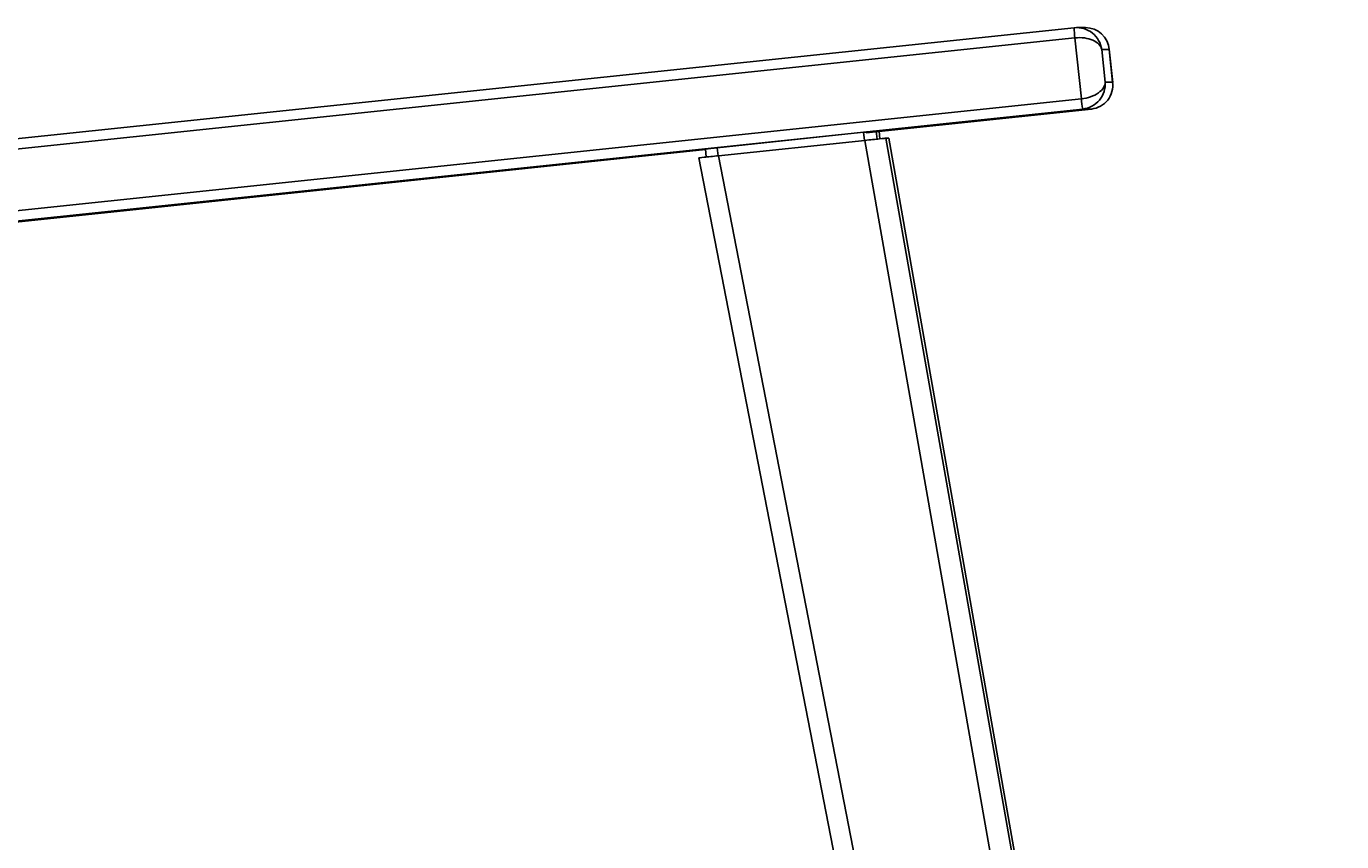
# Model space of a CAD drawing. Header units: millimetres. Extents: x 165 to 1968, y 82 to 1910.
# Tile 11 of 11: x 1527 to 1848, y 1588 to 1787. Entities that reach past the tile are written whole.
import ezdxf

# ---------------------------------------------------------------- set-up
doc = ezdxf.new("R2010")
doc.units = ezdxf.units.MM
doc.layers.add('LINHAS_LAYOUT', color=7, linetype='Continuous', lineweight=25)
doc.styles.add('SLDTEXTSTYLE0', font='TXT', dxfattribs={"width": 0.605})
doc.dimstyles.new('SLDDIMSTYLE2', dxfattribs={"dimtxt": 2.568319, "dimasz": 2, "dimexe": 0, "dimexo": 0.0625, "dimgap": 0.64208, "dimtad": 1, "dimdec": 4, "dimzin": 12, "dimdsep": 46, "dimtxsty": 'SLDTEXTSTYLE0', "dimblk1": 'OBLIQUE', "dimblk2": 'OBLIQUE', "dimsah": 1, "dimcen": 0.09, "dimazin": 3, "dimtfac": 1, "dimtofl": 0, "dimtmove": 0, "dimatfit": 3, "dimldrblk": 'OBLIQUE', "dimfxl": 0, "dimfrac": 2, "dimtolj": 1, "dimtzin": 12, "dimarcsym": 0})

# ---------------------------------------------------------------- blocks, each defined once
blk = doc.blocks.new('_OBLIQUE')
at = {"color": 0, "linetype": 'ByBlock', "lineweight": -2}
blk.add_line((-0.5, -0.5), (0.5, 0.5), dxfattribs=at)
blk = doc.blocks.new('_D_6')
at = {"layer": 'LINHAS_LAYOUT'}
blk.add_arc((1361.64, 1530.85), 140.71, 6.0036, 110.9883, dxfattribs=at)
at = {"layer": 'LINHAS_LAYOUT', "xscale": 2, "yscale": 2}
for p, rotation in [((1311.24, 1662.22, -22.59), 200.5811532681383), ((1501.58, 1545.56, -22.59), 276.4107990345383)]:
    blk.add_blockref('_OBLIQUE', p, dxfattribs=dict(at, rotation=rotation))
at = {"layer": 'LINHAS_LAYOUT', "insert": (1433.84, 1655.63), "char_height": 2.646, "attachment_point": 1, "rotation": 328.496, "style": 'SLDTEXTSTYLE0'}
blk.add_mtext('105°', dxfattribs=at)

msp = doc.modelspace()

# ---------------------------------------------------------------- linework, layer by layer
at = {"color": 7, "linetype": 'Continuous', "lineweight": 25}
for p, q in [((1253.63618, 1731.24705), (1783.06732, 1786.92643)), ((1785.78741, 1786.95934), (1783.69478, 1786.95934)), ((1783.24123, 1784.44015), (1253.81008, 1728.76077)), ((1784.80821, 1769.5223), (1783.24123, 1784.44015)), ((1789.77975, 1781.58651), (1790.61547, 1773.63031)), ((1791.62942, 1781.58651), (1789.77975, 1781.58651)), ((1792.4815, 1773.50913), (1791.62041, 1781.70692)), ((1792.46514, 1773.63031), (1791.62942, 1781.58651)), ((1790.61547, 1773.63031), (1792.46514, 1773.63031)), ((1258.43972, 1714.16505), (1784.80821, 1769.5223)), ((1785.15661, 1767.03601), (1258.78814, 1711.67873)), ((1732.16148, 1761.24238), (1787.25058, 1767.03601)), ((1787.25058, 1767.03601), (1785.15661, 1767.03601)), ((1695.76183, 1757.5721), (1731.56934, 1761.33792)), ((1734.66793, 1761.65281), (1735.36591, 1761.65281)), ((1735.56772, 1759.74886), (1735.36776, 1761.65263)), ((1737.00369, 1759.88744), (1831.74324, 1222.26523)), ((1737.00369, 1759.88744), (1737.70167, 1759.88744)), ((1832.44124, 1222.26523), (1737.70167, 1759.88744)), ((1291.38825, 1714.88701), (1692.87925, 1757.11112)), ((1692.86396, 1757.25673), (1693.07141, 1755.28167)), ((1731.84747, 1759.36352), (1696.07488, 1755.60139)), ((1826.48152, 1222.34007), (1731.84747, 1759.36352)), ((1691.25776, 1755.07705), (1794.65683, 1222.8107)), ((1696.07488, 1755.60139), (1799.59038, 1222.73564))]:
    msp.add_line(p, q, dxfattribs=at)
at = {"color": 8, "linetype": 'Continuous', "lineweight": 25}
for p, q in [((1731.77751, 1759.35613), (1731.56934, 1761.33792)), ((1734.87532, 1759.67829), (1734.66793, 1761.65281)), ((1735.56592, 1759.74868), (1735.36591, 1761.65281)), ((1695.97, 1755.59031), (1695.76183, 1757.5721))]:
    msp.add_line(p, q, dxfattribs=at)
at = {"color": 7, "linetype": 'Continuous', "lineweight": 25}
for centre, radius, start, end in [((1800.90978, 1786.92526), 17.84247, 179.9962171, 188.0062239), ((1803.08319, 1770.81562), 18.3207, 184.0480767, 191.905774)]:
    msp.add_arc(centre, radius, start, end, dxfattribs=at)
for centre, major_axis, ratio, start_param, end_param in [((1783.81625, 1780.95932), (4.46749, -4.10306), 0.979916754, 0.857737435, 2.428533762), ((1785.66592, 1780.95932), (4.00641, 4.53786), 0.97974949, 5.53024985, 6.996326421), ((1783.81625, 1780.95932), (5.98553, 0.44258), 0.586259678, 0.052805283, 1.62360161), ((1785.66592, 1780.95932), (5.94715, 0.80846), 0.578972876, 6.230833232, 6.265548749), ((1784.65197, 1773.00314), (5.94715, 0.80846), 0.578972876, 4.660036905, 6.230833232), ((1784.65197, 1773.00314), (4.00641, 4.53786), 0.97974949, 3.959453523, 5.53024985), ((1786.50164, 1773.00314), (4.46749, -4.10306), 0.979916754, 5.570126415, 7.140922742), ((1786.50164, 1773.00314), (5.98553, 0.44258), 0.586259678, 0.018089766, 0.052805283), ((1732.02197, 1759.36351), (4.98477, 0.5236), 0.003639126, 0.034631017, 1.605427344), ((1696.24937, 1755.60137), (4.99161, 0.52433), 0.003634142, 1.605379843, 3.17617617)]:
    msp.add_ellipse(centre, major_axis=major_axis, ratio=ratio, start_param=start_param, end_param=end_param, dxfattribs=at)
for points, knots in [([(1734.66792, 1761.6528), (1734.66505, 1761.6527), (1734.65932, 1761.65251), (1734.63886, 1761.65098), (1734.60971, 1761.64853), (1734.57104, 1761.64507), (1734.52308, 1761.64062), (1734.46575, 1761.63518), (1734.34509, 1761.62355), (1734.11901, 1761.60124), (1733.72684, 1761.56167), (1733.25829, 1761.51377), (1732.81522, 1761.46802), (1732.44227, 1761.42929), (1732.15532, 1761.39937), (1731.86358, 1761.36885), (1731.66775, 1761.34827), (1731.56934, 1761.33793)], [0, 0, 0, 0, 0.036089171, 0.071897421, 0.107539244, 0.143130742, 0.178788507, 0.214628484, 0.250764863, 0.375408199, 0.500259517, 0.624961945, 0.749870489, 0.812669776, 0.874887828, 0.937129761, 1, 1, 1, 1]), ([(1695.76183, 1757.57212), (1695.70535, 1757.56618), (1695.59284, 1757.55434), (1695.42547, 1757.53668), (1695.26023, 1757.51922), (1695.09716, 1757.50195), (1694.93625, 1757.48487), (1694.77749, 1757.46799), (1694.4935, 1757.43772), (1694.10251, 1757.39582), (1693.65951, 1757.34785), (1693.29802, 1757.30816), (1693.08082, 1757.28372), (1692.96003, 1757.26966), (1692.89821, 1757.2621), (1692.86361, 1757.25739), (1692.86506, 1757.25682), (1692.86579, 1757.25654)], [0, 0, 0, 0, 0.036104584, 0.071928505, 0.107582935, 0.143180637, 0.17883491, 0.214658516, 0.250762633, 0.375525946, 0.500261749, 0.625078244, 0.749864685, 0.812710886, 0.874933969, 0.937156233, 1, 1, 1, 1])]:
    msp.add_open_spline(points, degree=3, knots=knots, dxfattribs=at)

# ---------------------------------------------------------------- dimensions: what is measured, and where the dimension line sits
at = {"layer": 'LINHAS_LAYOUT'}
dim = msp.add_angular_dim_2l(base=(1435.17066, 1650.81562), line1=((1361.64243, 1530.84736), (1848.46919, 1582.04611)), line2=((1291.03926, 1714.88701), (1361.64243, 1530.84736)), dimstyle='SLDDIMSTYLE2', dxfattribs=at)
dim.commit()
dim.dimension.update_dxf_attribs({"geometry": '_D_6', "text_midpoint": (1435.17066, 1650.81562), "dimtype": 162})

doc.saveas('drawing.dxf')
